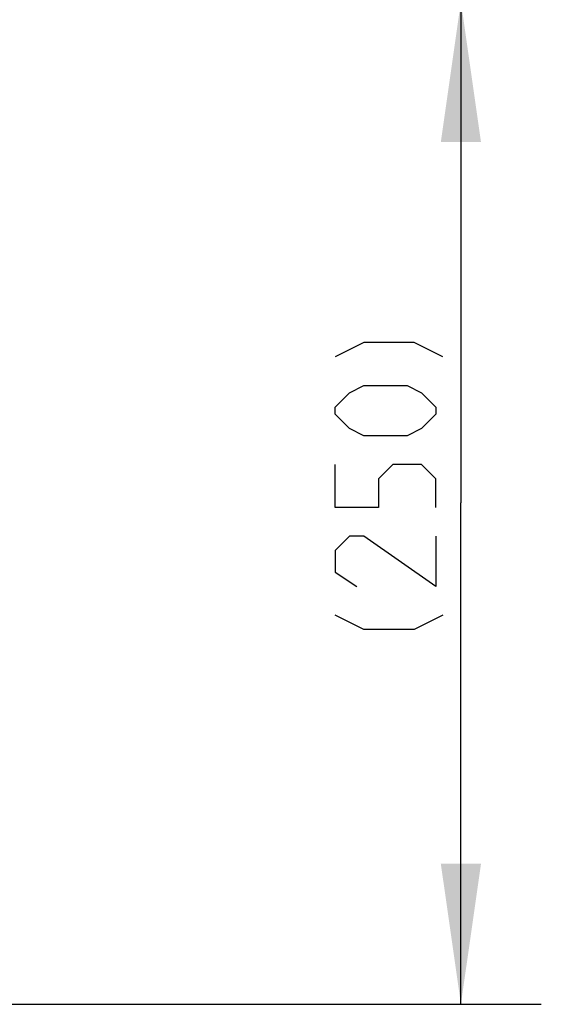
# Model space of a CAD drawing. Header units: millimetres. Extents: x 0 to 420, y 0 to 297.
# Tile 109 of 256: x 177 to 190, y 64 to 89. Entities that reach past the tile are written whole.
import ezdxf

# ---------------------------------------------------------------- set-up
doc = ezdxf.new("R2010")
doc.units = ezdxf.units.MM
doc.header["$LTSCALE"] = 23.1
doc.layers.get('0').update_dxf_attribs({"linetype": 'CONTINUOUS'})
doc.layers.add('DIM_PILOTEES', color=7, linetype='CONTINUOUS')
doc.styles.get("Standard").update_dxf_attribs({"font": 'txt', "width": 0.7})
doc.dimstyles.new('DIMSTYLE_2', dxfattribs={"dimtxt": 2.5, "dimasz": 3.5, "dimexe": 2, "dimexo": 0, "dimtad": 1, "dimdec": 0, "dimlfac": 10, "dimdsep": 46, "dimtxsty": 'Standard', "dimblk": '_FILLED', "dimblk1": '_FILLED', "dimblk2": '_FILLED', "dimcen": 0.09, "dimazin": 2, "dimtp": 0.5, "dimtm": 0.5, "dimtfac": 1, "dimtdec": 0, "dimtofl": 0, "dimtmove": 0, "dimatfit": 3, "dimldrblk": '_FILLED', "dimfxl": 0, "dimtolj": 1, "dimarcsym": 0})

# ---------------------------------------------------------------- blocks, each defined once
blk = doc.blocks.new('_FILLED')
at = {"color": 0, "linetype": 'ByBlock'}
blk.add_solid([(0, 0), (-1, 0.1429), (-1, -0.1429)], dxfattribs=at)
blk = doc.blocks.new('*D16')
at = {"layer": 'DIM_PILOTEES', "color": 2, "linetype": 'Continuous'}
for p, q in [((175.12, 89.132), (189.52, 89.132)), ((187.52, 89.132), (187.52, 76.656)), ((187.52, 64.18), (187.52, 76.656)), ((175.121, 64.18), (189.52, 64.18))]:
    blk.add_line(p, q, dxfattribs=at)
at = {"layer": 'DIM_PILOTEES', "color": 2, "linetype": 'Continuous', "xscale": 3.5, "yscale": 3.5, "zscale": 3.5}
for p, rotation in [((187.52, 89.132), 90.00000005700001), ((187.52, 64.18), 270.000000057)]:
    blk.add_blockref('_FILLED', p, dxfattribs=dict(at, rotation=rotation))
at = {"layer": 'DIM_PILOTEES', "color": 2, "linetype": 'Continuous', "insert": (184.395, 77.432), "char_height": 2.5, "width": 11.78571, "attachment_point": 2, "rotation": 90, "line_spacing_factor": 0.9}
blk.add_mtext('{\\ftxt;\\W0.0001;\\H0.0001;\\~}{\\ftxt;\\W0.4285714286;\\H2.5; }{\\ftxt;\\W0.0001;\\H0.0001;\\~}{\\ftxt;\\W0.0001;\\H0.0001;\\~}{\\ftxt;\\W2.2857142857;\\H2.5; }{\\ftxt;\\W0.0001;\\H0.0001;\\~}{\\ftxt;\\W0.0001;\\H0.0001;\\~}{\\ftxt;\\W0.4285714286;\\H2.5; }{\\ftxt;\\W0.0001;\\H0.0001;\\~}', dxfattribs=at)

msp = doc.modelspace()

# ---------------------------------------------------------------- linework, layer by layer
at = {"layer": 'DIM_PILOTEES', "color": 2, "linetype": 'Continuous'}
for points in [[(187.0735, 80.2896), (186.3592, 80.6467), (185.1092, 80.6467), (184.395, 80.2896)], [(186.1807, 78.3253), (185.1092, 78.3253), (184.7521, 78.5039), (184.395, 78.861), (184.395, 79.0396), (184.7521, 79.3967), (185.1092, 79.5753), (186.1807, 79.5753), (186.5378, 79.3967), (186.895, 79.0396), (186.895, 78.861), (186.5378, 78.5039), (186.1807, 78.3253)], [(186.895, 76.5396), (186.895, 77.2539), (186.5378, 77.611), (185.8235, 77.611), (185.4664, 77.2539), (185.4664, 76.5396), (184.395, 76.5396), (184.395, 77.611)], [(186.895, 75.8253), (186.895, 74.5753), (185.1092, 75.8253), (184.7521, 75.8253), (184.395, 75.4681), (184.395, 74.9324), (184.9307, 74.5753)], [(187.0735, 73.861), (186.3592, 73.5039), (185.1092, 73.5039), (184.395, 73.861)]]:
    msp.add_lwpolyline(points, dxfattribs=at)

# ---------------------------------------------------------------- dimensions: what is measured, and where the dimension line sits
dim = msp.add_linear_dim(base=(187.52, 89.1317), p1=(175.1209, 64.1796), p2=(175.1201, 89.1317), angle=90, text='{\\ftxt;\\W0.0001;\\H0.0001;\\~}{\\ftxt;\\W0.4285714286;\\H2.5; }{\\ftxt;\\W0.0001;\\H0.0001;\\~}{\\ftxt;\\W0.0001;\\H0.0001;\\~}{\\ftxt;\\W2.2857142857;\\H2.5; }{\\ftxt;\\W0.0001;\\H0.0001;\\~}{\\ftxt;\\W0.0001;\\H0.0001;\\~}{\\ftxt;\\W0.4285714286;\\H2.5; }{\\ftxt;\\W0.0001;\\H0.0001;\\~}', dimstyle='DIMSTYLE_2', dxfattribs=at)
dim.commit()
dim.dimension.update_dxf_attribs({"geometry": '*D16', "text_midpoint": (187.52, 80.2896), "dimtype": 160})

doc.saveas('drawing.dxf')
